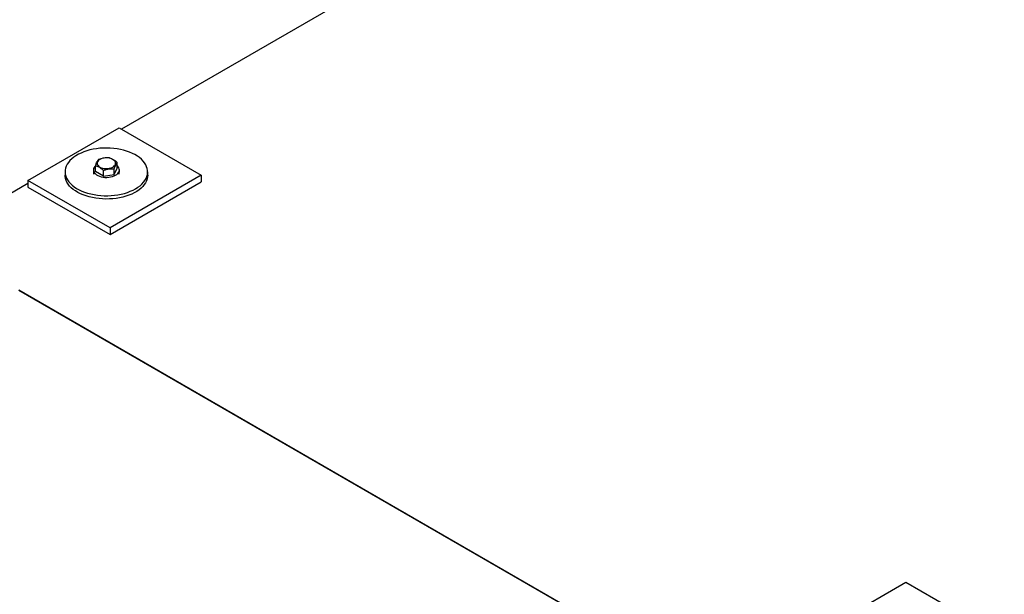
# Model space of a CAD drawing. Header units: millimetres. Extents: x 5 to 589, y 5 to 415.
# Tile 34 of 74: x 230 to 290, y 327 to 363. Entities that reach past the tile are written whole.
import ezdxf

# ---------------------------------------------------------------- set-up
doc = ezdxf.new("R2010")
doc.units = ezdxf.units.MM
doc.layers.add('TRAIT-FORT', color=4, linetype='Continuous', lineweight=25)

msp = doc.modelspace()

# ---------------------------------------------------------------- linework, layer by layer
at = {"layer": 'TRAIT-FORT', "color": 4, "linetype": 'Continuous', "lineweight": 25}
for p, q in [((290.382, 387.209), (236.098, 355.871)), ((230.331, 352.72), (235.944, 355.96)), ((235.944, 355.96), (240.995, 353.044)), ((235.828, 353.471), (235.828, 353.822)), ((232.618, 353.248), (232.618, 353.044)), ((234.358, 353.37), (234.358, 353.248)), ((234.487, 353.27), (234.487, 353.62)), ((234.974, 352.985), (234.487, 353.27)), ((234.974, 352.985), (234.974, 353.335)), ((234.974, 352.985), (235.644, 353.086)), ((240.995, 353.044), (235.382, 349.804)), ((235.644, 353.086), (235.828, 353.471)), ((235.644, 353.086), (235.644, 353.436)), ((235.958, 353.248), (235.958, 353.37)), ((237.698, 353.044), (237.698, 353.248)), ((240.995, 353.044), (240.995, 352.636)), ((230.331, 352.542), (224.373, 349.102)), ((230.331, 352.72), (230.331, 352.312)), ((235.382, 349.804), (230.331, 352.72)), ((235.382, 349.396), (240.995, 352.636)), ((230.331, 352.312), (235.382, 349.396)), ((235.382, 349.804), (235.382, 349.396)), ((229.777, 345.982), (278.107, 318.082)), ((278.107, 318.078), (229.777, 345.978)), ((278.493, 324.657), (284.33, 328.027)), ((284.33, 328.027), (289.381, 325.111))]:
    msp.add_line(p, q, dxfattribs=at)
at = {"layer": 'TRAIT-FORT', "color": 4, "linetype": 'Continuous', "lineweight": 25, "flags": 128}
for points in [[(236.954, 352.211), (237.098, 352.302), (237.228, 352.399), (237.344, 352.502), (237.444, 352.61), (237.529, 352.723), (237.597, 352.839), (237.648, 352.958), (237.681, 353.079), (237.696, 353.202), (237.694, 353.325), (237.674, 353.447), (237.636, 353.568), (237.581, 353.686), (237.509, 353.802), (237.421, 353.914), (237.316, 354.021), (237.197, 354.122), (237.063, 354.218), (236.916, 354.306), (236.756, 354.387), (236.585, 354.461), (236.405, 354.525), (236.215, 354.581), (236.018, 354.627), (235.815, 354.664), (235.608, 354.691), (235.397, 354.708), (235.184, 354.714), (234.972, 354.71), (234.76, 354.696), (234.552, 354.672), (234.348, 354.638), (234.149, 354.594), (233.958, 354.54), (233.775, 354.478), (233.601, 354.406), (233.439, 354.327), (233.288, 354.24), (233.151, 354.147), (233.028, 354.047), (232.919, 353.941), (232.827, 353.83), (232.751, 353.716), (232.691, 353.598), (232.649, 353.477), (232.625, 353.355), (232.618, 353.233), (232.629, 353.11), (232.658, 352.988), (232.705, 352.868), (232.768, 352.751), (232.848, 352.638), (232.945, 352.528), (233.057, 352.424), (233.184, 352.325), (233.325, 352.233), (233.478, 352.148), (233.643, 352.071), (233.819, 352.002), (234.005, 351.942), (234.198, 351.89), (234.398, 351.849), (234.604, 351.817), (234.813, 351.795), (235.025, 351.784), (235.238, 351.782), (235.45, 351.791), (235.66, 351.811), (235.866, 351.84), (236.068, 351.879), (236.263, 351.928), (236.451, 351.986), (236.629, 352.053), (236.797, 352.128), (236.954, 352.211)], [(234.608, 353.866), (234.59, 353.808), (234.59, 353.749), (234.608, 353.691), (234.644, 353.636), (234.697, 353.585), (234.764, 353.541), (234.844, 353.504), (234.934, 353.476), (235.031, 353.458), (235.133, 353.45), (235.235, 353.453), (235.334, 353.466), (235.428, 353.489), (235.514, 353.522), (235.587, 353.562), (235.647, 353.61), (235.692, 353.663), (235.719, 353.72), (235.728, 353.779), (235.719, 353.838), (235.691, 353.895), (235.647, 353.948), (235.587, 353.995), (235.513, 354.036), (235.427, 354.069), (235.334, 354.092), (235.234, 354.105), (235.132, 354.107), (235.031, 354.099), (234.933, 354.081), (234.843, 354.053), (234.764, 354.016), (234.696, 353.972), (234.644, 353.921), (234.608, 353.866)], [(237.698, 353.044), (237.691, 352.936), (237.666, 352.814), (237.624, 352.694), (237.565, 352.576), (237.489, 352.462), (237.396, 352.351), (237.288, 352.245), (237.165, 352.145), (237.027, 352.051), (236.877, 351.965), (236.714, 351.885), (236.541, 351.814), (236.358, 351.752), (236.166, 351.698), (235.968, 351.654), (235.764, 351.62), (235.555, 351.596), (235.344, 351.582), (235.131, 351.578), (234.919, 351.584), (234.708, 351.601), (234.5, 351.628), (234.297, 351.664), (234.101, 351.711), (233.911, 351.766), (233.73, 351.831), (233.559, 351.904), (233.4, 351.986), (233.253, 352.074), (233.119, 352.17), (232.999, 352.271), (232.895, 352.378), (232.806, 352.49), (232.734, 352.605), (232.679, 352.724), (232.641, 352.845), (232.621, 352.967), (232.618, 353.044)], [(234.494, 353.628), (234.45, 353.586), (234.403, 353.523), (234.372, 353.456), (234.358, 353.388), (234.363, 353.319), (234.385, 353.251), (234.425, 353.186), (234.48, 353.125), (234.551, 353.069), (234.636, 353.02), (234.732, 352.979), (234.838, 352.947), (234.951, 352.924), (235.068, 352.912), (235.188, 352.909), (235.307, 352.917), (235.422, 352.935), (235.532, 352.962), (235.633, 352.999), (235.723, 353.044), (235.801, 353.096), (235.865, 353.155), (235.913, 353.218), (235.944, 353.285), (235.957, 353.353), (235.953, 353.422), (235.931, 353.49), (235.891, 353.555), (235.835, 353.616), (235.828, 353.622)]]:
    msp.add_lwpolyline(points, dxfattribs=at)
at = {"layer": 'TRAIT-FORT', "color": 4, "linetype": 'Continuous', "lineweight": 25}
for centre, radius, start, end in [((234.649, 353.251), 0.291, 180.64674, 208.66888), ((235.672, 353.25), 0.285, 330.89067, 359.64196)]:
    msp.add_arc(centre, radius, start, end, dxfattribs=at)
for points, knots in [([(234.487, 353.62), (234.499, 353.654), (234.522, 353.721), (234.562, 353.821), (234.606, 353.912), (234.643, 353.971), (234.665, 353.998), (234.671, 354.006)], [0, 0, 0, 0, 0.192184, 0.386229, 0.638243, 0.897067, 1, 1, 1, 1]), ([(235.342, 354.106), (235.283, 354.11), (235.166, 354.118), (234.991, 354.101), (234.825, 354.062), (234.723, 354.025), (234.671, 354.006)], [0, 0, 0, 0, 0.264607, 0.534953, 0.765346, 1, 1, 1, 1]), ([(235.342, 354.106), (235.384, 354.094), (235.469, 354.07), (235.596, 354.005), (235.717, 353.921), (235.791, 353.855), (235.828, 353.822)], [0, 0, 0, 0, 0.2646075, 0.534953, 0.7653458, 1, 1, 1, 1]), ([(235.644, 353.436), (235.656, 353.47), (235.679, 353.537), (235.719, 353.637), (235.763, 353.728), (235.8, 353.787), (235.822, 353.814), (235.828, 353.822)], [0, 0, 0, 0, 0.192184, 0.386229, 0.638243, 0.897067, 1, 1, 1, 1]), ([(234.974, 353.335), (234.932, 353.373), (234.846, 353.448), (234.72, 353.531), (234.599, 353.588), (234.525, 353.609), (234.487, 353.62)], [0, 0, 0, 0, 0.264607, 0.534953, 0.765346, 1, 1, 1, 1]), ([(234.974, 353.335), (235.032, 353.357), (235.15, 353.4), (235.324, 353.435), (235.491, 353.447), (235.593, 353.44), (235.644, 353.436)], [0, 0, 0, 0, 0.264607, 0.534953, 0.765346, 1, 1, 1, 1])]:
    msp.add_open_spline(points, degree=3, knots=knots, dxfattribs=at)

doc.saveas('drawing.dxf')
